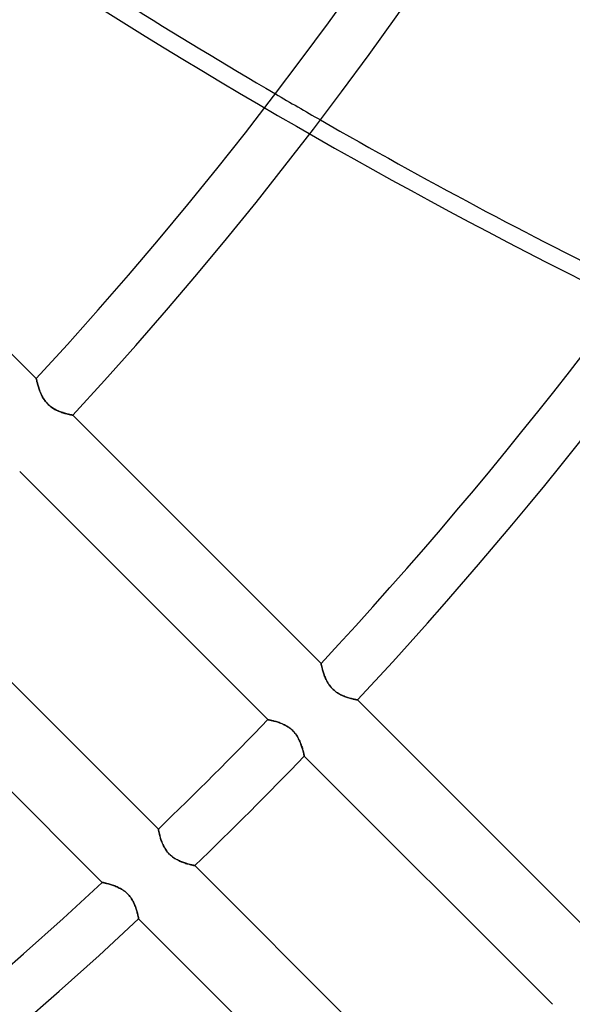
# Model space of a CAD drawing. Header units: millimetres. Extents: x -215 to 215, y -215 to 215.
# Tile 26 of 57: x 88 to 105, y -101 to -71. Entities that reach past the tile are written whole.
import ezdxf

# ---------------------------------------------------------------- set-up
doc = ezdxf.new("R2010")
doc.units = ezdxf.units.MM
doc.layers.add('MAIN-1', color=7, linetype='Continuous')
doc.layers.add('MAIN-2', color=7, linetype='Continuous')

msp = doc.modelspace()

# ---------------------------------------------------------------- linework, layer by layer
at = {"layer": 'MAIN-1'}
for p, q in [((88.586, -81.862), (80.958, -74.234)), ((88.586, -81.863), (88.586, -81.862)), ((88.587, -81.868), (88.586, -81.863)), ((88.589, -81.875), (88.587, -81.868)), ((88.591, -81.885), (88.589, -81.875)), ((88.594, -81.899), (88.591, -81.885)), ((88.598, -81.914), (88.594, -81.899)), ((88.602, -81.933), (88.598, -81.914)), ((88.607, -81.953), (88.602, -81.933)), ((88.612, -81.976), (88.607, -81.953)), ((88.619, -82.001), (88.612, -81.976)), ((88.626, -82.028), (88.619, -82.001)), ((88.633, -82.056), (88.626, -82.028)), ((88.642, -82.086), (88.633, -82.056)), ((88.651, -82.117), (88.642, -82.086)), ((88.662, -82.15), (88.651, -82.117)), ((88.673, -82.183), (88.662, -82.15)), ((88.685, -82.217), (88.673, -82.183)), ((88.698, -82.251), (88.685, -82.217)), ((88.712, -82.286), (88.698, -82.251)), ((88.727, -82.322), (88.712, -82.286)), ((88.743, -82.357), (88.727, -82.322)), ((88.76, -82.392), (88.743, -82.357)), ((88.779, -82.428), (88.76, -82.392)), ((88.8, -82.463), (88.779, -82.428)), ((88.822, -82.498), (88.8, -82.463)), ((88.845, -82.532), (88.822, -82.498)), ((88.871, -82.566), (88.845, -82.532)), ((88.898, -82.598), (88.871, -82.566)), ((88.926, -82.629), (88.898, -82.598)), ((88.956, -82.659), (88.926, -82.629)), ((88.987, -82.687), (88.956, -82.659)), ((89.019, -82.714), (88.987, -82.687)), ((89.052, -82.739), (89.019, -82.714)), ((89.087, -82.763), (89.052, -82.739)), ((89.121, -82.784), (89.087, -82.763)), ((89.156, -82.804), (89.121, -82.784)), ((89.191, -82.823), (89.156, -82.804)), ((89.226, -82.84), (89.191, -82.823)), ((89.261, -82.855), (89.226, -82.84)), ((89.296, -82.87), (89.261, -82.855)), ((89.33, -82.883), (89.296, -82.87)), ((89.364, -82.895), (89.33, -82.883)), ((89.397, -82.906), (89.364, -82.895)), ((89.43, -82.917), (89.397, -82.906)), ((89.462, -82.926), (89.43, -82.917)), ((89.492, -82.934), (89.462, -82.926)), ((89.521, -82.942), (89.492, -82.934)), ((89.549, -82.949), (89.521, -82.942)), ((89.575, -82.955), (89.549, -82.949)), ((89.599, -82.961), (89.575, -82.955)), ((89.621, -82.966), (89.599, -82.961)), ((89.64, -82.97), (89.621, -82.966)), ((89.658, -82.973), (89.64, -82.97)), ((89.673, -82.976), (89.658, -82.973)), ((89.685, -82.979), (89.673, -82.976)), ((89.695, -82.981), (89.685, -82.979)), ((89.702, -82.982), (89.695, -82.981)), ((89.706, -82.983), (89.702, -82.982)), ((89.708, -82.983), (89.706, -82.983)), ((97.334, -90.61), (89.708, -82.983)), ((88.076, -84.713), (95.698, -92.336)), ((92.336, -95.698), (84.713, -88.076)), ((82.983, -89.708), (90.61, -97.334)), ((97.335, -90.611), (97.334, -90.61)), ((97.336, -90.616), (97.335, -90.611)), ((97.337, -90.623), (97.336, -90.616)), ((97.339, -90.634), (97.337, -90.623)), ((97.342, -90.647), (97.339, -90.634)), ((97.346, -90.662), (97.342, -90.647)), ((97.35, -90.681), (97.346, -90.662)), ((97.355, -90.701), (97.35, -90.681)), ((97.36, -90.724), (97.355, -90.701)), ((97.367, -90.749), (97.36, -90.724)), ((97.374, -90.776), (97.367, -90.749)), ((97.381, -90.804), (97.374, -90.776)), ((97.39, -90.834), (97.381, -90.804)), ((97.399, -90.865), (97.39, -90.834)), ((97.409, -90.898), (97.399, -90.865)), ((97.42, -90.931), (97.409, -90.898)), ((97.432, -90.965), (97.42, -90.931)), ((97.445, -90.999), (97.432, -90.965)), ((97.459, -91.034), (97.445, -90.999)), ((97.474, -91.07), (97.459, -91.034)), ((97.491, -91.105), (97.474, -91.07)), ((97.508, -91.14), (97.491, -91.105)), ((97.527, -91.175), (97.508, -91.14)), ((97.548, -91.211), (97.527, -91.175)), ((97.57, -91.245), (97.548, -91.211)), ((97.593, -91.28), (97.57, -91.245)), ((97.619, -91.313), (97.593, -91.28)), ((97.645, -91.346), (97.619, -91.313)), ((97.674, -91.377), (97.645, -91.346)), ((97.703, -91.407), (97.674, -91.377)), ((97.734, -91.435), (97.703, -91.407)), ((97.767, -91.462), (97.734, -91.435)), ((97.8, -91.487), (97.767, -91.462)), ((97.835, -91.51), (97.8, -91.487)), ((97.869, -91.532), (97.835, -91.51)), ((97.904, -91.552), (97.869, -91.532)), ((97.939, -91.57), (97.904, -91.552)), ((97.974, -91.587), (97.939, -91.57)), ((98.009, -91.603), (97.974, -91.587)), ((98.044, -91.617), (98.009, -91.603)), ((98.078, -91.631), (98.044, -91.617)), ((98.112, -91.643), (98.078, -91.631)), ((98.145, -91.654), (98.112, -91.643)), ((98.178, -91.664), (98.145, -91.654)), ((98.21, -91.674), (98.178, -91.664)), ((98.24, -91.682), (98.21, -91.674)), ((98.269, -91.69), (98.24, -91.682)), ((98.297, -91.697), (98.269, -91.69)), ((98.323, -91.703), (98.297, -91.697)), ((98.347, -91.709), (98.323, -91.703)), ((98.369, -91.714), (98.347, -91.709)), ((98.388, -91.718), (98.369, -91.714)), ((98.406, -91.721), (98.388, -91.718)), ((98.421, -91.724), (98.406, -91.721)), ((98.433, -91.727), (98.421, -91.724)), ((98.443, -91.729), (98.433, -91.727)), ((98.45, -91.73), (98.443, -91.729)), ((98.454, -91.731), (98.45, -91.73)), ((98.456, -91.731), (98.454, -91.731)), ((106.081, -99.357), (98.456, -91.731)), ((95.698, -92.336), (95.7, -92.336)), ((95.7, -92.336), (95.705, -92.337)), ((95.705, -92.337), (95.713, -92.339)), ((95.713, -92.339), (95.725, -92.341)), ((95.725, -92.341), (95.739, -92.344)), ((95.739, -92.344), (95.757, -92.348)), ((95.757, -92.348), (95.778, -92.352)), ((95.778, -92.352), (95.801, -92.357)), ((95.801, -92.357), (95.826, -92.363)), ((95.826, -92.363), (95.854, -92.37)), ((95.854, -92.37), (95.883, -92.378)), ((95.883, -92.378), (95.915, -92.386)), ((95.915, -92.386), (95.948, -92.396)), ((95.948, -92.396), (95.982, -92.406)), ((95.982, -92.406), (96.018, -92.417)), ((96.018, -92.417), (96.054, -92.43)), ((96.054, -92.43), (96.091, -92.444)), ((96.091, -92.444), (96.128, -92.458)), ((96.128, -92.458), (96.166, -92.475)), ((96.166, -92.475), (96.204, -92.493)), ((96.204, -92.493), (96.242, -92.512)), ((96.242, -92.512), (96.28, -92.534)), ((96.28, -92.534), (96.318, -92.557)), ((96.318, -92.557), (96.355, -92.582)), ((96.355, -92.582), (96.392, -92.61)), ((96.392, -92.61), (96.427, -92.639)), ((96.427, -92.639), (96.46, -92.67)), ((96.46, -92.67), (96.492, -92.702)), ((96.492, -92.702), (96.522, -92.737)), ((96.522, -92.737), (96.551, -92.773)), ((96.551, -92.773), (96.577, -92.809)), ((96.577, -92.809), (96.602, -92.847)), ((96.602, -92.847), (96.624, -92.885)), ((96.624, -92.885), (96.645, -92.923)), ((96.645, -92.923), (96.664, -92.962)), ((96.664, -92.962), (96.682, -93)), ((96.682, -93), (96.698, -93.038)), ((96.698, -93.038), (96.713, -93.075)), ((96.713, -93.075), (96.726, -93.112)), ((96.726, -93.112), (96.738, -93.148)), ((96.738, -93.148), (96.75, -93.182)), ((96.75, -93.182), (96.76, -93.216)), ((96.76, -93.216), (96.769, -93.248)), ((96.769, -93.248), (96.777, -93.278)), ((96.777, -93.278), (96.785, -93.307)), ((96.785, -93.307), (96.791, -93.333)), ((96.791, -93.333), (96.797, -93.358)), ((96.797, -93.358), (96.802, -93.38)), ((96.802, -93.38), (96.807, -93.4)), ((96.807, -93.4), (96.811, -93.417)), ((96.811, -93.417), (96.814, -93.431)), ((96.814, -93.431), (96.816, -93.442)), ((96.816, -93.442), (96.818, -93.45)), ((96.818, -93.45), (96.819, -93.455)), ((96.819, -93.455), (96.819, -93.457)), ((96.819, -93.457), (104.441, -101.079)), ((92.336, -95.7), (92.336, -95.698)), ((92.337, -95.703), (92.336, -95.7)), ((92.338, -95.71), (92.337, -95.703)), ((92.34, -95.719), (92.338, -95.71)), ((92.342, -95.73), (92.34, -95.719)), ((92.345, -95.744), (92.342, -95.73)), ((92.348, -95.76), (92.345, -95.744)), ((92.352, -95.778), (92.348, -95.76)), ((92.357, -95.798), (92.352, -95.778)), ((92.362, -95.82), (92.357, -95.798)), ((92.368, -95.844), (92.362, -95.82)), ((92.374, -95.869), (92.368, -95.844)), ((92.381, -95.896), (92.374, -95.869)), ((92.389, -95.924), (92.381, -95.896)), ((92.397, -95.953), (92.389, -95.924)), ((92.406, -95.983), (92.397, -95.953)), ((92.416, -96.014), (92.406, -95.983)), ((92.427, -96.046), (92.416, -96.014)), ((92.439, -96.078), (92.427, -96.046)), ((92.451, -96.111), (92.439, -96.078)), ((92.465, -96.144), (92.451, -96.111)), ((92.48, -96.177), (92.465, -96.144)), ((92.496, -96.21), (92.48, -96.177)), ((92.513, -96.243), (92.496, -96.21)), ((92.531, -96.276), (92.513, -96.243)), ((92.551, -96.309), (92.531, -96.276)), ((92.573, -96.341), (92.551, -96.309)), ((92.596, -96.373), (92.573, -96.341)), ((92.62, -96.404), (92.596, -96.373)), ((92.646, -96.434), (92.62, -96.404)), ((92.673, -96.463), (92.646, -96.434)), ((92.701, -96.49), (92.673, -96.463)), ((92.73, -96.517), (92.701, -96.49)), ((92.761, -96.541), (92.73, -96.517)), ((92.792, -96.565), (92.761, -96.541)), ((92.824, -96.587), (92.792, -96.565)), ((92.857, -96.608), (92.824, -96.587)), ((92.889, -96.627), (92.857, -96.608)), ((92.922, -96.645), (92.889, -96.627)), ((92.955, -96.661), (92.922, -96.645)), ((92.988, -96.677), (92.955, -96.661)), ((93.021, -96.691), (92.988, -96.677)), ((93.053, -96.704), (93.021, -96.691)), ((93.085, -96.716), (93.053, -96.704)), ((93.117, -96.728), (93.085, -96.716)), ((93.148, -96.738), (93.117, -96.728)), ((93.178, -96.748), (93.148, -96.738)), ((93.208, -96.757), (93.178, -96.748)), ((93.236, -96.766), (93.208, -96.757)), ((93.264, -96.773), (93.236, -96.766)), ((93.29, -96.78), (93.264, -96.773)), ((93.315, -96.787), (93.29, -96.78)), ((93.338, -96.793), (93.315, -96.787)), ((93.36, -96.798), (93.338, -96.793)), ((93.379, -96.802), (93.36, -96.798)), ((93.397, -96.806), (93.379, -96.802)), ((93.412, -96.81), (93.397, -96.806)), ((93.426, -96.813), (93.412, -96.81)), ((93.437, -96.815), (93.426, -96.813)), ((93.446, -96.817), (93.437, -96.815)), ((93.452, -96.818), (93.446, -96.817)), ((93.456, -96.819), (93.452, -96.818)), ((93.457, -96.819), (93.456, -96.819)), ((101.079, -104.441), (93.457, -96.819)), ((90.61, -97.334), (90.611, -97.335)), ((90.611, -97.335), (90.616, -97.336)), ((90.616, -97.336), (90.623, -97.337)), ((90.623, -97.337), (90.633, -97.339)), ((90.633, -97.339), (90.646, -97.342)), ((90.646, -97.342), (90.662, -97.346)), ((90.662, -97.346), (90.68, -97.35)), ((90.68, -97.35), (90.7, -97.355)), ((90.7, -97.355), (90.723, -97.36)), ((90.723, -97.36), (90.748, -97.366)), ((90.748, -97.366), (90.774, -97.373)), ((90.774, -97.373), (90.802, -97.381)), ((90.802, -97.381), (90.832, -97.389)), ((90.832, -97.389), (90.863, -97.399)), ((90.863, -97.399), (90.895, -97.409)), ((90.895, -97.409), (90.928, -97.42)), ((90.928, -97.42), (90.962, -97.431)), ((90.962, -97.431), (90.996, -97.444)), ((90.996, -97.444), (91.031, -97.458)), ((91.031, -97.458), (91.066, -97.473)), ((91.066, -97.473), (91.101, -97.489)), ((91.101, -97.489), (91.137, -97.507)), ((91.137, -97.507), (91.173, -97.526)), ((91.173, -97.526), (91.208, -97.546)), ((91.208, -97.546), (91.243, -97.568)), ((91.243, -97.568), (91.278, -97.592)), ((91.278, -97.592), (91.312, -97.618)), ((91.312, -97.618), (91.345, -97.645)), ((91.345, -97.645), (91.376, -97.673)), ((91.376, -97.673), (91.406, -97.703)), ((91.406, -97.703), (91.435, -97.735)), ((91.435, -97.735), (91.462, -97.768)), ((91.462, -97.768), (91.488, -97.802)), ((91.488, -97.802), (91.512, -97.837)), ((91.512, -97.837), (91.534, -97.872)), ((91.534, -97.872), (91.554, -97.907)), ((91.554, -97.907), (91.572, -97.943)), ((91.572, -97.943), (91.59, -97.979)), ((91.59, -97.979), (91.605, -98.015)), ((91.605, -98.015), (91.62, -98.05)), ((91.62, -98.05), (91.633, -98.085)), ((91.633, -98.085), (91.645, -98.119)), ((91.645, -98.119), (91.656, -98.152)), ((91.656, -98.152), (91.666, -98.184)), ((91.666, -98.184), (91.675, -98.215)), ((91.675, -98.215), (91.684, -98.245)), ((91.684, -98.245), (91.691, -98.273)), ((91.691, -98.273), (91.698, -98.3)), ((91.698, -98.3), (91.704, -98.325)), ((91.704, -98.325), (91.709, -98.349)), ((91.709, -98.349), (91.714, -98.37)), ((91.714, -98.37), (91.718, -98.389)), ((91.718, -98.389), (91.721, -98.407)), ((91.721, -98.407), (91.724, -98.421)), ((91.724, -98.421), (91.727, -98.434)), ((91.727, -98.434), (91.729, -98.443)), ((91.729, -98.443), (91.73, -98.45)), ((91.73, -98.45), (91.731, -98.454)), ((91.731, -98.454), (91.731, -98.456)), ((91.731, -98.456), (99.357, -106.081))]:
    msp.add_line(p, q, dxfattribs=at)
for radius, start, end in [(108.255, 317.51747, 0), (109.841, 317.48109, 0), (120.618, 317.2593, 0), (122.204, 317.22996, 0), (132.982, 317.04914, 0), (134.566, 317.02501, 0), (132.982, 313.97556, 316.0244), (134.566, 313.98765, 316.01237), (132.982, 227.04915, 312.95083), (134.566, 227.02503, 312.975)]:
    msp.add_arc((0, 0), radius, start, end, dxfattribs=at)
for start_param, end_param in [(1.999135, 2.06722), (2.077323, 2.146755)]:
    msp.add_ellipse((144.651, 59.326), major_axis=(-96.891, 133.358), ratio=0.809017, start_param=start_param, end_param=end_param, dxfattribs=at)
at = {"layer": 'MAIN-2'}
for p, q in [((88.586, -81.862), (88.586, -81.863)), ((88.586, -81.863), (88.587, -81.868)), ((88.587, -81.868), (88.589, -81.875)), ((88.589, -81.875), (88.591, -81.885)), ((88.591, -81.885), (88.594, -81.898)), ((88.594, -81.898), (88.598, -81.914)), ((88.598, -81.914), (88.602, -81.932)), ((88.602, -81.932), (88.607, -81.952)), ((88.607, -81.952), (88.612, -81.975)), ((88.612, -81.975), (88.618, -81.999)), ((88.618, -81.999), (88.625, -82.026)), ((88.625, -82.026), (88.633, -82.054)), ((88.633, -82.054), (88.641, -82.084)), ((88.641, -82.084), (88.651, -82.115)), ((88.651, -82.115), (88.661, -82.147)), ((88.661, -82.147), (88.672, -82.18)), ((88.672, -82.18), (88.684, -82.214)), ((88.684, -82.214), (88.696, -82.248)), ((88.696, -82.248), (88.71, -82.283)), ((88.71, -82.283), (88.725, -82.318)), ((88.725, -82.318), (88.741, -82.354)), ((88.741, -82.354), (88.759, -82.389)), ((88.759, -82.389), (88.778, -82.425)), ((88.778, -82.425), (88.798, -82.46)), ((88.798, -82.46), (88.82, -82.495)), ((88.82, -82.495), (88.844, -82.53)), ((88.844, -82.53), (88.87, -82.564)), ((88.87, -82.564), (88.897, -82.597)), ((88.897, -82.597), (88.925, -82.628)), ((88.925, -82.628), (88.955, -82.659)), ((88.955, -82.659), (88.987, -82.687)), ((88.987, -82.687), (89.02, -82.715)), ((89.02, -82.715), (89.054, -82.74)), ((89.054, -82.74), (89.089, -82.764)), ((89.089, -82.764), (89.124, -82.786)), ((89.124, -82.786), (89.16, -82.806)), ((89.16, -82.806), (89.195, -82.825)), ((89.195, -82.825), (89.231, -82.842)), ((89.231, -82.842), (89.267, -82.858)), ((89.267, -82.858), (89.302, -82.872)), ((89.302, -82.872), (89.337, -82.885)), ((89.337, -82.885), (89.371, -82.897)), ((89.371, -82.897), (89.404, -82.908)), ((89.404, -82.908), (89.436, -82.918)), ((89.436, -82.918), (89.467, -82.928)), ((89.467, -82.928), (89.497, -82.936)), ((89.497, -82.936), (89.525, -82.943)), ((89.525, -82.943), (89.552, -82.95)), ((89.552, -82.95), (89.577, -82.956)), ((89.577, -82.956), (89.601, -82.961)), ((89.601, -82.961), (89.622, -82.966)), ((89.622, -82.966), (89.641, -82.97)), ((89.641, -82.97), (89.659, -82.974)), ((89.659, -82.974), (89.673, -82.977)), ((89.673, -82.977), (89.686, -82.979)), ((89.686, -82.979), (89.695, -82.981)), ((89.695, -82.981), (89.702, -82.982)), ((89.702, -82.982), (89.706, -82.983)), ((89.706, -82.983), (89.708, -82.983)), ((97.334, -90.61), (97.335, -90.611)), ((97.335, -90.611), (97.336, -90.616)), ((97.336, -90.616), (97.337, -90.623)), ((97.337, -90.623), (97.339, -90.633)), ((97.339, -90.633), (97.342, -90.646)), ((97.342, -90.646), (97.346, -90.662)), ((97.346, -90.662), (97.35, -90.68)), ((97.35, -90.68), (97.355, -90.7)), ((97.355, -90.7), (97.36, -90.723)), ((97.36, -90.723), (97.366, -90.748)), ((97.366, -90.748), (97.373, -90.774)), ((97.373, -90.774), (97.381, -90.802)), ((97.381, -90.802), (97.389, -90.832)), ((97.389, -90.832), (97.399, -90.863)), ((97.399, -90.863), (97.409, -90.895)), ((97.409, -90.895), (97.42, -90.928)), ((97.42, -90.928), (97.431, -90.962)), ((97.431, -90.962), (97.444, -90.996)), ((97.444, -90.996), (97.458, -91.031)), ((97.458, -91.031), (97.473, -91.066)), ((97.473, -91.066), (97.489, -91.101)), ((97.489, -91.101), (97.507, -91.137)), ((97.507, -91.137), (97.526, -91.173)), ((97.526, -91.173), (97.546, -91.208)), ((97.546, -91.208), (97.568, -91.243)), ((97.568, -91.243), (97.592, -91.278)), ((97.592, -91.278), (97.618, -91.312)), ((97.618, -91.312), (97.645, -91.345)), ((97.645, -91.345), (97.673, -91.376)), ((97.673, -91.376), (97.703, -91.406)), ((97.703, -91.406), (97.735, -91.435)), ((97.735, -91.435), (97.768, -91.462)), ((97.768, -91.462), (97.802, -91.488)), ((97.802, -91.488), (97.837, -91.512)), ((97.837, -91.512), (97.872, -91.534)), ((97.872, -91.534), (97.907, -91.554)), ((97.907, -91.554), (97.943, -91.572)), ((97.943, -91.572), (97.979, -91.59)), ((97.979, -91.59), (98.015, -91.605)), ((98.015, -91.605), (98.05, -91.62)), ((98.05, -91.62), (98.085, -91.633)), ((98.085, -91.633), (98.119, -91.645)), ((98.119, -91.645), (98.152, -91.656)), ((98.152, -91.656), (98.184, -91.666)), ((98.184, -91.666), (98.215, -91.675)), ((98.215, -91.675), (98.245, -91.684)), ((98.245, -91.684), (98.273, -91.691)), ((98.273, -91.691), (98.3, -91.698)), ((98.3, -91.698), (98.325, -91.704)), ((98.325, -91.704), (98.349, -91.709)), ((98.349, -91.709), (98.37, -91.714)), ((98.37, -91.714), (98.389, -91.718)), ((98.389, -91.718), (98.407, -91.721)), ((98.407, -91.721), (98.421, -91.724)), ((98.421, -91.724), (98.434, -91.727)), ((98.434, -91.727), (98.443, -91.729)), ((98.443, -91.729), (98.45, -91.73)), ((98.45, -91.73), (98.454, -91.731)), ((98.454, -91.731), (98.456, -91.731)), ((95.7, -92.336), (95.698, -92.336)), ((95.703, -92.337), (95.7, -92.336)), ((95.71, -92.338), (95.703, -92.337)), ((95.719, -92.34), (95.71, -92.338)), ((95.73, -92.342), (95.719, -92.34)), ((95.744, -92.345), (95.73, -92.342)), ((95.76, -92.348), (95.744, -92.345)), ((95.778, -92.352), (95.76, -92.348)), ((95.798, -92.357), (95.778, -92.352)), ((95.82, -92.362), (95.798, -92.357)), ((95.844, -92.368), (95.82, -92.362)), ((95.869, -92.374), (95.844, -92.368)), ((95.896, -92.381), (95.869, -92.374)), ((95.924, -92.389), (95.896, -92.381)), ((95.953, -92.397), (95.924, -92.389)), ((95.983, -92.406), (95.953, -92.397)), ((96.014, -92.416), (95.983, -92.406)), ((96.046, -92.427), (96.014, -92.416)), ((96.078, -92.439), (96.046, -92.427)), ((96.111, -92.451), (96.078, -92.439)), ((96.144, -92.465), (96.111, -92.451)), ((96.177, -92.48), (96.144, -92.465)), ((96.21, -92.496), (96.177, -92.48)), ((96.243, -92.513), (96.21, -92.496)), ((96.276, -92.531), (96.243, -92.513)), ((96.309, -92.551), (96.276, -92.531)), ((96.341, -92.573), (96.309, -92.551)), ((96.373, -92.596), (96.341, -92.573)), ((96.404, -92.62), (96.373, -92.596)), ((96.434, -92.646), (96.404, -92.62)), ((96.463, -92.673), (96.434, -92.646)), ((96.49, -92.701), (96.463, -92.673)), ((96.517, -92.73), (96.49, -92.701)), ((96.541, -92.761), (96.517, -92.73)), ((96.565, -92.792), (96.541, -92.761)), ((96.587, -92.824), (96.565, -92.792)), ((96.608, -92.857), (96.587, -92.824)), ((96.627, -92.889), (96.608, -92.857)), ((96.645, -92.922), (96.627, -92.889)), ((96.661, -92.955), (96.645, -92.922)), ((96.677, -92.988), (96.661, -92.955)), ((96.691, -93.021), (96.677, -92.988)), ((96.704, -93.053), (96.691, -93.021)), ((96.716, -93.085), (96.704, -93.053)), ((96.728, -93.117), (96.716, -93.085)), ((96.738, -93.148), (96.728, -93.117)), ((96.748, -93.178), (96.738, -93.148)), ((96.757, -93.208), (96.748, -93.178)), ((96.766, -93.236), (96.757, -93.208)), ((96.773, -93.264), (96.766, -93.236)), ((96.78, -93.29), (96.773, -93.264)), ((96.787, -93.315), (96.78, -93.29)), ((96.793, -93.338), (96.787, -93.315)), ((96.798, -93.36), (96.793, -93.338)), ((96.802, -93.379), (96.798, -93.36)), ((96.806, -93.397), (96.802, -93.379)), ((96.81, -93.412), (96.806, -93.397)), ((96.813, -93.426), (96.81, -93.412)), ((96.815, -93.437), (96.813, -93.426)), ((96.817, -93.446), (96.815, -93.437)), ((96.818, -93.452), (96.817, -93.446)), ((96.819, -93.456), (96.818, -93.452)), ((96.819, -93.457), (96.819, -93.456)), ((92.336, -95.698), (92.336, -95.7)), ((92.336, -95.7), (92.337, -95.705)), ((92.337, -95.705), (92.339, -95.713)), ((92.339, -95.713), (92.341, -95.725)), ((92.341, -95.725), (92.344, -95.739)), ((92.344, -95.739), (92.348, -95.757)), ((92.348, -95.757), (92.352, -95.778)), ((92.352, -95.778), (92.357, -95.801)), ((92.357, -95.801), (92.363, -95.826)), ((92.363, -95.826), (92.37, -95.854)), ((92.37, -95.854), (92.378, -95.883)), ((92.378, -95.883), (92.386, -95.915)), ((92.386, -95.915), (92.396, -95.948)), ((92.396, -95.948), (92.406, -95.982)), ((92.406, -95.982), (92.417, -96.018)), ((92.417, -96.018), (92.43, -96.054)), ((92.43, -96.054), (92.444, -96.091)), ((92.444, -96.091), (92.458, -96.128)), ((92.458, -96.128), (92.475, -96.166)), ((92.475, -96.166), (92.493, -96.204)), ((92.493, -96.204), (92.512, -96.242)), ((92.512, -96.242), (92.534, -96.28)), ((92.534, -96.28), (92.557, -96.318)), ((92.557, -96.318), (92.582, -96.355)), ((92.582, -96.355), (92.61, -96.392)), ((92.61, -96.392), (92.639, -96.427)), ((92.639, -96.427), (92.67, -96.46)), ((92.67, -96.46), (92.702, -96.492)), ((92.702, -96.492), (92.737, -96.522)), ((92.737, -96.522), (92.773, -96.551)), ((92.773, -96.551), (92.809, -96.577)), ((92.809, -96.577), (92.847, -96.602)), ((92.847, -96.602), (92.885, -96.624)), ((92.885, -96.624), (92.923, -96.645)), ((92.923, -96.645), (92.962, -96.664)), ((92.962, -96.664), (93, -96.682)), ((93, -96.682), (93.038, -96.698)), ((93.038, -96.698), (93.075, -96.713)), ((93.075, -96.713), (93.112, -96.726)), ((93.112, -96.726), (93.148, -96.738)), ((93.148, -96.738), (93.182, -96.75)), ((93.182, -96.75), (93.216, -96.76)), ((93.216, -96.76), (93.248, -96.769)), ((93.248, -96.769), (93.278, -96.777)), ((93.278, -96.777), (93.307, -96.785)), ((93.307, -96.785), (93.333, -96.791)), ((93.333, -96.791), (93.358, -96.797)), ((93.358, -96.797), (93.38, -96.802)), ((93.38, -96.802), (93.4, -96.807)), ((93.4, -96.807), (93.417, -96.811)), ((93.417, -96.811), (93.431, -96.814)), ((93.431, -96.814), (93.442, -96.816)), ((93.442, -96.816), (93.45, -96.818)), ((93.45, -96.818), (93.455, -96.819)), ((93.455, -96.819), (93.457, -96.819)), ((90.611, -97.335), (90.61, -97.334)), ((90.616, -97.336), (90.611, -97.335)), ((90.623, -97.337), (90.616, -97.336)), ((90.634, -97.339), (90.623, -97.337)), ((90.647, -97.342), (90.634, -97.339)), ((90.662, -97.346), (90.647, -97.342)), ((90.681, -97.35), (90.662, -97.346)), ((90.701, -97.355), (90.681, -97.35)), ((90.724, -97.36), (90.701, -97.355)), ((90.749, -97.367), (90.724, -97.36)), ((90.776, -97.374), (90.749, -97.367)), ((90.804, -97.381), (90.776, -97.374)), ((90.834, -97.39), (90.804, -97.381)), ((90.865, -97.399), (90.834, -97.39)), ((90.898, -97.409), (90.865, -97.399)), ((90.931, -97.42), (90.898, -97.409)), ((90.965, -97.432), (90.931, -97.42)), ((90.999, -97.445), (90.965, -97.432)), ((91.034, -97.459), (90.999, -97.445)), ((91.07, -97.474), (91.034, -97.459)), ((91.105, -97.491), (91.07, -97.474)), ((91.14, -97.508), (91.105, -97.491)), ((91.175, -97.527), (91.14, -97.508)), ((91.211, -97.548), (91.175, -97.527)), ((91.245, -97.57), (91.211, -97.548)), ((91.28, -97.593), (91.245, -97.57)), ((91.313, -97.619), (91.28, -97.593)), ((91.346, -97.645), (91.313, -97.619)), ((91.377, -97.674), (91.346, -97.645)), ((91.407, -97.703), (91.377, -97.674)), ((91.435, -97.734), (91.407, -97.703)), ((91.462, -97.767), (91.435, -97.734)), ((91.487, -97.8), (91.462, -97.767)), ((91.51, -97.835), (91.487, -97.8)), ((91.532, -97.869), (91.51, -97.835)), ((91.552, -97.904), (91.532, -97.869)), ((91.57, -97.939), (91.552, -97.904)), ((91.587, -97.974), (91.57, -97.939)), ((91.603, -98.009), (91.587, -97.974)), ((91.617, -98.044), (91.603, -98.009)), ((91.631, -98.078), (91.617, -98.044)), ((91.643, -98.112), (91.631, -98.078)), ((91.654, -98.145), (91.643, -98.112)), ((91.664, -98.178), (91.654, -98.145)), ((91.674, -98.21), (91.664, -98.178)), ((91.682, -98.24), (91.674, -98.21)), ((91.69, -98.269), (91.682, -98.24)), ((91.697, -98.297), (91.69, -98.269)), ((91.703, -98.323), (91.697, -98.297)), ((91.709, -98.347), (91.703, -98.323)), ((91.714, -98.369), (91.709, -98.347)), ((91.718, -98.388), (91.714, -98.369)), ((91.721, -98.406), (91.718, -98.388)), ((91.724, -98.421), (91.721, -98.406)), ((91.727, -98.433), (91.724, -98.421)), ((91.729, -98.443), (91.727, -98.433)), ((91.73, -98.45), (91.729, -98.443)), ((91.731, -98.454), (91.73, -98.45)), ((91.731, -98.456), (91.731, -98.454))]:
    msp.add_line(p, q, dxfattribs=at)
for radius, start in [(165, 179.99998), (159.5, 270.00002), (158.5, 270.00002)]:
    msp.add_arc((0, 0), radius, start, 0, dxfattribs=at)
for centre, major_axis, start_param, end_param in [((144.176, 58.981), (-96.891, 133.358), 1.73342, 2.280953), ((144.651, 59.326), (-96.891, 133.358), 2.06722, 2.077323), ((-28.187, 38.296), (118.691, -163.364), 0, 0.314159)]:
    msp.add_ellipse(centre, major_axis=major_axis, ratio=0.809017, start_param=start_param, end_param=end_param, dxfattribs=at)

doc.saveas('drawing.dxf')
